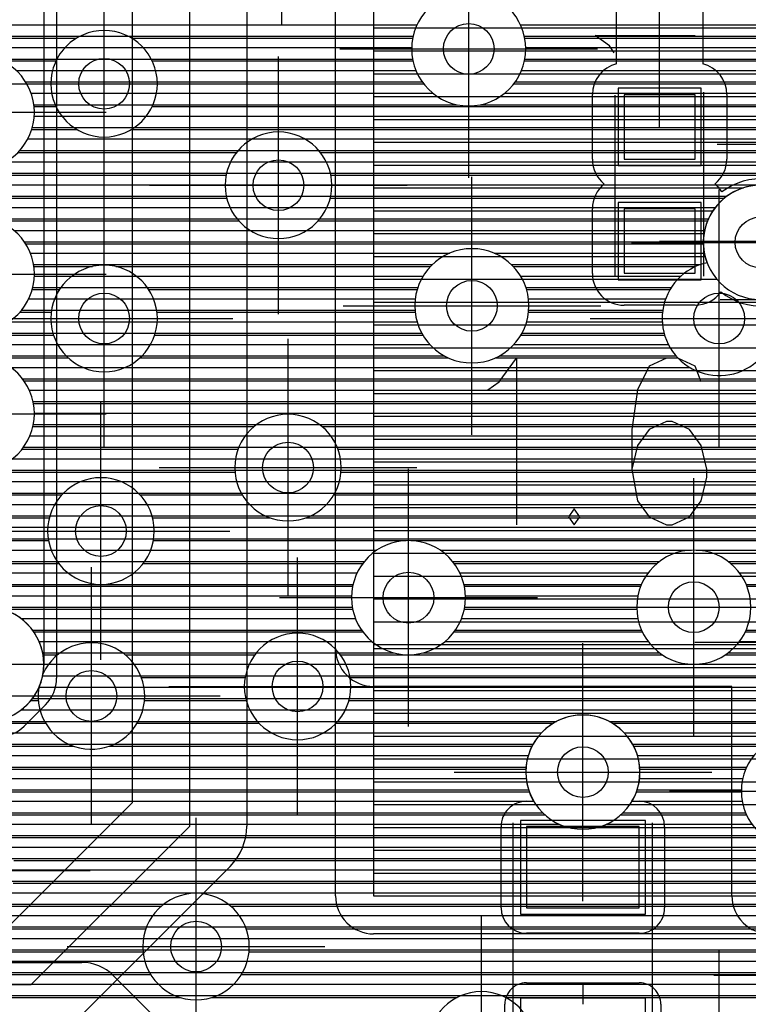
# Model space of a CAD drawing. Extents: x 25 to 291, y 23 to 136.
# Tile 42 of 147: x 64.71 to 70.45, y 33.82 to 41.58. Entities that reach past the tile are written whole.
import ezdxf

# ---------------------------------------------------------------- set-up
doc = ezdxf.new("R2010")
doc.units = 0
doc.layers.get('0').update_dxf_attribs({"linetype": 'CONTINUOUS'})
for name, color, linetype in [('copper_layer_2', 1, 'CONTINUOUS'), ('copper_layer_3', 3, 'CONTINUOUS'), ('copper_layer_bottom', 4, 'CONTINUOUS'), ('copper_layer_top', 5, 'CONTINUOUS'), ('drill_drawing', 6, 'CONTINUOUS'), ('paste_mask_top', 2, 'CONTINUOUS'), ('silkscreen_top', 1, 'CONTINUOUS'), ('solder_mask_top', 1, 'CONTINUOUS')]:
    doc.layers.add(name, color=color, linetype=linetype)

# ---------------------------------------------------------------- blocks, each defined once
blk = doc.blocks.new('D20')
blk.add_circle((0, 0), 0.2)
blk = doc.blocks.new('D469')
blk.add_lwpolyline([(0.2794, 0.254), (-0.2794, 0.254), (-0.2794, -0.254), (0.2794, -0.254)], close=True)
blk = doc.blocks.new('D484')
blk.add_lwpolyline([(0.4445, 0.32004), (-0.4445, 0.32004), (-0.4445, -0.32004), (0.4445, -0.32004)], close=True)
blk = doc.blocks.new('D558')
blk.add_lwpolyline([(0.32766, 0.3048), (-0.32766, 0.3048), (-0.32766, -0.3048), (0.32766, -0.3048)], close=True)
blk = doc.blocks.new('D570')
blk.add_lwpolyline([(0.49276, 0.3683), (-0.49276, 0.3683), (-0.49276, -0.3683), (0.49276, -0.3683)], close=True)

msp = doc.modelspace()

# ---------------------------------------------------------------- linework, layer by layer
at = {"layer": 'copper_layer_2', "color": 1}
for points in [[(65.000254, 65.000254), (65.000254, 36.391415)], [(82.525273, 34.891542), (82.525273, 64.550165), (67.741681, 64.550165), (67.500127, 64.308611), (67.500127, 34.675133), (82.308865, 34.675133), (82.525273, 34.891542)], [(67.200152, 34.675133), (67.200152, 64.308611)], [(65.000254, 41.539751), (67.200152, 41.539751)], [(65.000254, 41.449835), (67.200152, 41.449835)], [(67.500127, 41.514859), (82.525273, 41.514859)], [(65.000254, 41.359665), (67.200152, 41.359665)], [(67.500127, 41.334773), (82.525273, 41.334773)], [(65.000254, 41.269749), (67.200152, 41.269749)], [(65.000254, 41.179832), (67.200152, 41.179832)], [(67.500127, 41.154686), (82.525273, 41.154686)], [(65.000254, 41.089662), (67.200152, 41.089662)], [(65.000254, 40.999746), (67.200152, 40.999746)], [(67.500127, 40.974854), (82.525273, 40.974854)], [(65.000254, 40.90983), (67.200152, 40.90983)], [(65.000254, 40.81966), (67.200152, 40.81966)], [(67.500127, 40.794768), (82.525273, 40.794768)], [(65.000254, 40.729743), (67.200152, 40.729743)], [(65.000254, 40.639827), (67.200152, 40.639827)], [(67.500127, 40.614681), (82.525273, 40.614681)], [(65.000254, 40.549657), (67.200152, 40.549657)], [(65.000254, 40.459741), (67.200152, 40.459741)], [(67.500127, 40.434849), (82.525273, 40.434849)], [(65.000254, 40.369825), (67.200152, 40.369825)], [(65.000254, 40.279655), (67.200152, 40.279655)], [(67.500127, 40.254763), (70.416307, 40.254763)], [(65.000254, 40.189738), (67.200152, 40.189738)], [(65.000254, 40.099822), (67.200152, 40.099822)], [(67.500127, 40.074676), (70.175768, 40.074676)], [(65.000254, 40.009652), (67.200152, 40.009652)], [(65.000254, 39.919736), (67.200152, 39.919736)], [(67.500127, 39.894844), (70.105664, 39.894844)], [(65.000254, 39.82982), (67.200152, 39.82982)], [(65.000254, 39.739649), (67.200152, 39.739649)], [(67.500127, 39.714757), (70.113792, 39.714757)], [(65.000254, 39.649733), (67.200152, 39.649733)], [(65.000254, 39.559817), (67.200152, 39.559817)], [(67.500127, 39.534671), (70.206248, 39.534671)], [(65.000254, 39.469647), (67.200152, 39.469647)], [(65.000254, 39.379731), (67.200152, 39.379731)], [(67.500127, 39.354839), (72.8349, 39.354839)], [(65.000254, 39.289815), (67.200152, 39.289815)], [(65.000254, 39.199644), (67.200152, 39.199644)], [(67.500127, 39.174752), (72.191262, 39.174752)], [(65.000254, 39.109728), (67.200152, 39.109728)], [(65.000254, 39.019812), (67.200152, 39.019812)], [(67.500127, 38.994666), (71.962408, 38.994666)], [(65.000254, 38.929642), (67.200152, 38.929642)], [(65.000254, 38.839726), (67.200152, 38.839726)], [(67.500127, 38.814834), (71.894844, 38.814834)], [(65.000254, 38.749809), (67.200152, 38.749809)], [(65.000254, 38.659639), (67.200152, 38.659639)], [(65.000254, 38.569723), (67.200152, 38.569723)], [(67.500127, 38.634747), (71.905258, 38.634747)], [(65.000254, 38.479807), (67.200152, 38.479807)], [(67.500127, 38.454661), (72.000508, 38.454661)], [(65.000254, 38.389637), (67.200152, 38.389637)], [(65.000254, 38.299721), (67.200152, 38.299721)], [(67.500127, 38.274829), (82.525273, 38.274829)], [(65.000254, 38.209804), (67.200152, 38.209804)], [(65.000254, 38.119634), (67.200152, 38.119634)], [(65.000254, 38.029718), (67.200152, 38.029718)], [(67.500127, 38.094742), (75.643637, 38.094742)], [(65.000254, 37.939802), (67.200152, 37.939802)], [(67.500127, 37.914656), (75.491999, 37.914656)], [(65.000254, 37.849632), (67.200152, 37.849632)], [(65.000254, 37.759716), (67.200152, 37.759716)], [(67.500127, 37.734823), (75.450343, 37.734823)], [(65.000254, 37.669799), (67.200152, 37.669799)], [(65.000254, 37.579629), (67.200152, 37.579629)], [(65.000254, 37.489713), (67.200152, 37.489713)], [(67.500127, 37.554737), (75.483617, 37.554737)], [(65.000254, 37.399797), (67.200152, 37.399797)], [(67.500127, 37.374651), (75.617729, 37.374651)], [(65.000254, 37.309627), (67.200152, 37.309627)], [(65.000254, 37.21971), (67.200152, 37.21971)], [(67.500127, 37.194818), (75.826264, 37.194818)], [(65.000254, 37.129794), (67.200152, 37.129794)], [(65.000254, 37.039624), (67.200152, 37.039624)], [(65.000254, 36.949708), (67.200152, 36.949708)], [(67.500127, 37.014732), (75.877318, 37.014732)], [(65.000254, 36.859792), (67.200152, 36.859792)], [(67.500127, 36.834646), (76.051308, 36.834646)], [(65.000254, 36.769622), (67.200152, 36.769622)], [(65.000254, 36.679705), (67.200152, 36.679705)], [(67.500127, 36.654813), (82.525273, 36.654813)], [(65.000254, 36.589789), (67.200152, 36.589789)], [(65.000254, 36.499619), (67.200152, 36.499619)], [(67.500127, 36.474727), (82.525273, 36.474727)], [(65.000254, 36.409703), (67.200152, 36.409703)], [(64.991364, 36.319787), (67.200152, 36.319787)], [(67.500127, 36.294641), (82.525273, 36.294641)], [(64.91237, 36.179324), (64.745745, 36.012954)], [(64.952756, 36.229616), (67.200152, 36.229616)], [(64.872746, 36.1397), (67.200152, 36.1397)], [(67.500127, 36.114808), (82.525273, 36.114808)], [(64.782576, 36.049784), (67.200152, 36.049784)], [(64.673609, 35.959614), (67.200152, 35.959614)], [(67.500127, 35.934722), (82.525273, 35.934722)], [(33.750064, 35.869698), (67.200152, 35.869698)], [(33.750064, 35.779782), (67.200152, 35.779782)], [(67.500127, 35.754636), (82.525273, 35.754636)], [(33.750064, 35.689611), (67.200152, 35.689611)], [(33.750064, 35.599695), (67.200152, 35.599695)], [(67.500127, 35.574803), (82.525273, 35.574803)], [(47.500127, 35.509779), (67.200152, 35.509779)], [(47.620523, 35.419863), (67.200152, 35.419863)], [(67.500127, 35.394717), (82.525273, 35.394717)], [(47.682499, 35.329693), (67.200152, 35.329693)], [(47.715011, 35.239776), (67.200152, 35.239776)], [(67.500127, 35.21463), (82.525273, 35.21463)], [(47.725171, 35.14986), (67.200152, 35.14986)], [(47.714757, 35.05969), (67.200152, 35.05969)], [(67.500127, 35.034798), (82.525273, 35.034798)], [(47.682245, 34.969774), (67.200152, 34.969774)], [(47.620015, 34.879858), (67.200152, 34.879858)], [(67.500127, 34.854712), (82.488443, 34.854712)], [(47.498857, 34.789688), (67.200152, 34.789688)], [(33.750064, 34.699771), (67.200152, 34.699771)], [(33.750064, 34.609855), (67.207264, 34.609855)], [(33.750064, 34.519685), (67.243586, 34.519685)], [(33.750064, 34.429769), (67.327407, 34.429769)], [(33.750064, 34.339853), (86.050292, 34.339853)], [(82.308865, 34.375159), (67.500127, 34.375159)], [(33.750064, 34.249682), (86.050292, 34.249682)], [(33.750064, 34.159766), (86.050292, 34.159766)], [(33.750064, 34.06985), (86.050292, 34.06985)], [(33.750064, 33.97968), (86.050292, 33.97968)], [(44.122428, 33.889764), (86.050292, 33.889764)]]:
    msp.add_lwpolyline(points, dxfattribs=at)
for points in [[(71.000254, 39.824994), (71.000254, 39.824994), (71.000254, 39.824994, 1), (70.100076, 39.824994), (70.100076, 39.824994), (70.100076, 39.824994, 1), (71.000254, 39.824994), (71.000254, 39.824994)], [(71.000254, 39.824994), (71.000254, 39.824994), (71.000254, 39.824994, 1), (70.100076, 39.824994), (70.100076, 39.824994), (70.100076, 39.824994, 1), (71.000254, 39.824994), (71.000254, 39.824994)], [(64.91237, 36.179324), (64.91237, 36.179324), (64.91237, 36.179324, 0.198287), (65.000254, 36.391415), (65.000254, 36.391415)], [(64.533655, 35.92507), (64.533655, 35.92507), (64.533655, 35.92507, 0.199058), (64.745745, 36.012954), (64.745745, 36.012954)], [(67.200152, 34.675133), (67.200152, 34.675133), (67.200152, 34.675133, 0.414214), (67.500127, 34.375159), (67.500127, 34.375159)]]:
    msp.add_lwpolyline(points, format="xyb", dxfattribs=at)
at = {"layer": 'copper_layer_3', "color": 3}
for points in [[(68.700025, 41.350013), (68.700025, 41.350013), (68.700025, 41.350013, 1), (67.800356, 41.350013), (67.800356, 41.350013), (67.800356, 41.350013, 1), (68.700025, 41.350013), (68.700025, 41.350013)], [(68.700025, 41.350013), (68.700025, 41.350013), (68.700025, 41.350013, 1), (67.800356, 41.350013), (67.800356, 41.350013), (67.800356, 41.350013, 1), (68.700025, 41.350013), (68.700025, 41.350013)], [(65.795022, 41.075184), (65.795022, 41.075184), (65.795022, 41.075184, 1), (64.955296, 41.075184), (64.955296, 41.075184), (64.955296, 41.075184, 1), (65.795022, 41.075184), (65.795022, 41.075184)], [(65.795022, 41.075184), (65.795022, 41.075184), (65.795022, 41.075184, 1), (64.955296, 41.075184), (64.955296, 41.075184), (64.955296, 41.075184, 1), (65.795022, 41.075184), (65.795022, 41.075184)], [(64.825248, 40.85014), (64.825248, 40.85014), (64.825248, 40.85014, 1), (63.92507, 40.85014), (63.92507, 40.85014), (63.92507, 40.85014, 1), (64.825248, 40.85014), (64.825248, 40.85014)], [(64.825248, 40.85014), (64.825248, 40.85014), (64.825248, 40.85014, 1), (63.92507, 40.85014), (63.92507, 40.85014), (63.92507, 40.85014, 1), (64.825248, 40.85014), (64.825248, 40.85014)], [(67.17018, 40.275083), (67.17018, 40.275083), (67.17018, 40.275083, 1), (66.329947, 40.275083), (66.329947, 40.275083), (66.329947, 40.275083, 1), (67.17018, 40.275083), (67.17018, 40.275083)], [(67.17018, 40.275083), (67.17018, 40.275083), (67.17018, 40.275083, 1), (66.329947, 40.275083), (66.329947, 40.275083), (66.329947, 40.275083, 1), (67.17018, 40.275083), (67.17018, 40.275083)], [(70.992888, 39.744221), (70.992888, 39.744221), (70.992888, 39.744221, 1.317322), (70.12954, 39.664719), (70.12954, 39.664719)], [(64.825248, 39.575057), (64.825248, 39.575057), (64.825248, 39.575057, 1), (63.92507, 39.575057), (63.92507, 39.575057), (63.92507, 39.575057, 1), (64.825248, 39.575057), (64.825248, 39.575057)], [(64.825248, 39.575057), (64.825248, 39.575057), (64.825248, 39.575057, 1), (63.92507, 39.575057), (63.92507, 39.575057), (63.92507, 39.575057, 1), (64.825248, 39.575057), (64.825248, 39.575057)], [(68.725171, 39.325121), (68.725171, 39.325121), (68.725171, 39.325121, 1), (67.824994, 39.325121), (67.824994, 39.325121), (67.824994, 39.325121, 1), (68.725171, 39.325121), (68.725171, 39.325121)], [(68.725171, 39.325121), (68.725171, 39.325121), (68.725171, 39.325121, 1), (67.824994, 39.325121), (67.824994, 39.325121), (67.824994, 39.325121, 1), (68.725171, 39.325121), (68.725171, 39.325121)], [(70.12954, 39.664719), (70.12954, 39.664719), (70.12954, 39.664719, 2.695912), (70.645669, 39.385319), (70.645669, 39.385319)], [(65.795022, 39.225044), (65.795022, 39.225044), (65.795022, 39.225044, 1), (64.955296, 39.225044), (64.955296, 39.225044), (64.955296, 39.225044, 1), (65.795022, 39.225044), (65.795022, 39.225044)], [(65.795022, 39.225044), (65.795022, 39.225044), (65.795022, 39.225044, 1), (64.955296, 39.225044), (64.955296, 39.225044), (64.955296, 39.225044, 1), (65.795022, 39.225044), (65.795022, 39.225044)], [(64.825248, 38.474981), (64.825248, 38.474981), (64.825248, 38.474981, 1), (63.92507, 38.474981), (63.92507, 38.474981), (63.92507, 38.474981, 1), (64.825248, 38.474981), (64.825248, 38.474981)], [(64.825248, 38.474981), (64.825248, 38.474981), (64.825248, 38.474981, 1), (63.92507, 38.474981), (63.92507, 38.474981), (63.92507, 38.474981, 1), (64.825248, 38.474981), (64.825248, 38.474981)], [(67.24511, 38.050038), (67.24511, 38.050038), (67.24511, 38.050038, 1), (66.405385, 38.050038), (66.405385, 38.050038), (66.405385, 38.050038, 1), (67.24511, 38.050038), (67.24511, 38.050038)], [(67.24511, 38.050038), (67.24511, 38.050038), (67.24511, 38.050038, 1), (66.405385, 38.050038), (66.405385, 38.050038), (66.405385, 38.050038, 1), (67.24511, 38.050038), (67.24511, 38.050038)], [(65.77013, 37.550165), (65.77013, 37.550165), (65.77013, 37.550165, 1), (64.929896, 37.550165), (64.929896, 37.550165), (64.929896, 37.550165, 1), (65.77013, 37.550165), (65.77013, 37.550165)], [(65.77013, 37.550165), (65.77013, 37.550165), (65.77013, 37.550165, 1), (64.929896, 37.550165), (64.929896, 37.550165), (64.929896, 37.550165, 1), (65.77013, 37.550165), (65.77013, 37.550165)], [(68.225044, 37.025146), (68.225044, 37.025146), (68.225044, 37.025146, 1), (67.325375, 37.025146), (67.325375, 37.025146), (67.325375, 37.025146, 1), (68.225044, 37.025146), (68.225044, 37.025146)], [(68.225044, 37.025146), (68.225044, 37.025146), (68.225044, 37.025146, 1), (67.325375, 37.025146), (67.325375, 37.025146), (67.325375, 37.025146, 1), (68.225044, 37.025146), (68.225044, 37.025146)], [(70.475235, 36.949962), (70.475235, 36.949962), (70.475235, 36.949962, 1), (69.575057, 36.949962), (69.575057, 36.949962), (69.575057, 36.949962, 1), (70.475235, 36.949962), (70.475235, 36.949962)], [(70.475235, 36.949962), (70.475235, 36.949962), (70.475235, 36.949962, 1), (69.575057, 36.949962), (69.575057, 36.949962), (69.575057, 36.949962, 1), (70.475235, 36.949962), (70.475235, 36.949962)], [(64.894082, 36.426975), (64.894082, 36.426975), (64.894082, 36.426975, 15.245934), (64.860046, 36.314453), (64.860046, 36.314453)], [(67.320041, 36.325121), (67.320041, 36.325121), (67.320041, 36.325121, 1), (66.480315, 36.325121), (66.480315, 36.325121), (66.480315, 36.325121, 1), (67.320041, 36.325121), (67.320041, 36.325121)], [(67.320041, 36.325121), (67.320041, 36.325121), (67.320041, 36.325121, 1), (66.480315, 36.325121), (66.480315, 36.325121), (66.480315, 36.325121, 1), (67.320041, 36.325121), (67.320041, 36.325121)], [(64.860046, 36.314453), (64.860046, 36.314453), (64.860046, 36.314453, 14.249125), (64.894082, 36.426721), (64.894082, 36.426721)], [(69.600203, 35.649987), (69.600203, 35.649987), (69.600203, 35.649987, 1), (68.700025, 35.649987), (68.700025, 35.649987), (68.700025, 35.649987, 1), (69.600203, 35.649987), (69.600203, 35.649987)], [(69.600203, 35.649987), (69.600203, 35.649987), (69.600203, 35.649987, 1), (68.700025, 35.649987), (68.700025, 35.649987), (68.700025, 35.649987, 1), (69.600203, 35.649987), (69.600203, 35.649987)], [(71.300229, 35.500127), (71.300229, 35.500127), (71.300229, 35.500127, 1), (70.400051, 35.500127), (70.400051, 35.500127), (70.400051, 35.500127, 1), (71.300229, 35.500127), (71.300229, 35.500127)], [(71.300229, 35.500127), (71.300229, 35.500127), (71.300229, 35.500127, 1), (70.400051, 35.500127), (70.400051, 35.500127), (70.400051, 35.500127, 1), (71.300229, 35.500127), (71.300229, 35.500127)], [(66.520193, 34.275083), (66.520193, 34.275083), (66.520193, 34.275083, 1), (65.679959, 34.275083), (65.679959, 34.275083), (65.679959, 34.275083, 1), (66.520193, 34.275083), (66.520193, 34.275083)], [(66.520193, 34.275083), (66.520193, 34.275083), (66.520193, 34.275083, 1), (65.679959, 34.275083), (65.679959, 34.275083), (65.679959, 34.275083, 1), (66.520193, 34.275083), (66.520193, 34.275083)], [(68.77013, 33.500127), (68.77013, 33.500127), (68.77013, 33.500127, 1), (67.929896, 33.500127), (67.929896, 33.500127), (67.929896, 33.500127, 1), (68.77013, 33.500127), (68.77013, 33.500127)], [(68.77013, 33.500127), (68.77013, 33.500127), (68.77013, 33.500127, 1), (67.929896, 33.500127), (67.929896, 33.500127), (67.929896, 33.500127, 1), (68.77013, 33.500127), (68.77013, 33.500127)]]:
    msp.add_lwpolyline(points, format="xyb", dxfattribs=at)
for points in [[(63.368047, 41.434849), (65.158242, 41.434849)], [(65.592075, 41.434849), (67.80823, 41.434849)], [(68.692151, 41.434849), (71.551943, 41.434849)], [(64.572009, 41.254763), (64.995428, 41.254763)], [(65.75489, 41.254763), (67.810262, 41.254763)], [(68.689865, 41.254763), (79.362459, 41.254763)], [(64.76505, 41.074676), (64.955042, 41.074676)], [(65.795022, 41.074676), (67.894082, 41.074676)], [(68.606045, 41.074676), (79.356617, 41.074676)], [(64.822962, 40.894844), (64.995936, 40.894844)], [(65.754382, 40.894844), (70.884938, 40.894844)], [(64.80442, 40.714757), (65.159258, 40.714757)], [(65.590805, 40.714757), (70.789942, 40.714757)], [(64.696215, 40.534671), (66.420117, 40.534671)], [(67.080264, 40.534671), (70.779782, 40.534671)], [(61.639573, 40.354839), (66.337821, 40.354839)], [(67.16256, 40.354839), (70.847854, 40.354839)], [(55.12446, 40.174752), (66.342393, 40.174752)], [(67.157988, 40.174752), (70.266955, 40.174752)], [(64.537465, 39.994666), (66.437389, 39.994666)], [(67.062992, 39.994666), (70.13335, 39.994666)], [(64.755906, 39.814834), (70.10033, 39.814834)], [(64.821184, 39.634747), (65.282449, 39.634747)], [(65.467869, 39.634747), (67.948692, 39.634747)], [(68.601727, 39.634747), (70.038862, 39.634747)], [(64.808738, 39.454661), (65.023368, 39.454661)], [(65.726695, 39.454661), (67.844298, 39.454661)], [(68.706121, 39.454661), (69.838202, 39.454661)], [(64.710185, 39.274829), (64.95809, 39.274829)], [(65.792228, 39.274829), (67.828042, 39.274829)], [(68.722377, 39.274829), (69.778004, 39.274829)], [(61.955804, 39.094742), (64.97587, 39.094742)], [(65.774448, 39.094742), (67.888494, 39.094742)], [(68.661671, 39.094742), (69.794514, 39.094742)], [(64.470917, 38.914656), (65.092202, 38.914656)], [(65.658115, 38.914656), (68.090424, 38.914656)], [(68.459995, 38.914656), (69.899162, 38.914656)], [(64.742697, 38.734823), (79.151384, 38.734823)], [(64.818136, 38.554737), (79.174244, 38.554737)], [(64.813818, 38.374651), (66.558801, 38.374651)], [(67.091694, 38.374651), (71.291847, 38.374651)], [(64.727203, 38.194818), (66.430785, 38.194818)], [(67.219456, 38.194818), (71.158242, 38.194818)], [(61.76378, 38.014732), (66.406655, 38.014732)], [(67.243586, 38.014732), (71.125222, 38.014732)], [(61.910592, 37.834646), (65.041402, 37.834646)], [(65.658877, 37.834646), (66.464567, 37.834646)], [(67.185674, 37.834646), (71.167386, 37.834646)], [(61.950216, 37.654813), (64.943358, 37.654813)], [(65.756922, 37.654813), (66.683261, 37.654813)], [(66.96698, 37.654813), (71.319533, 37.654813)], [(61.914656, 37.474727), (64.937008, 37.474727)], [(65.763272, 37.474727), (67.757684, 37.474727)], [(67.792482, 37.474727), (75.526289, 37.474727)], [(61.776226, 37.294641), (65.016764, 37.294641)], [(65.683515, 37.294641), (67.414783, 37.294641)], [(68.135382, 37.294641), (69.735839, 37.294641)], [(70.314453, 37.294641), (75.768606, 37.294641)], [(57.207264, 37.114808), (67.334265, 37.114808)], [(68.216154, 37.114808), (69.606299, 37.114808)], [(70.443993, 37.114808), (70.95428, 37.114808)], [(64.566675, 36.934722), (67.334265, 36.934722)], [(68.2159, 36.934722), (69.575311, 36.934722)], [(64.821184, 36.754636), (67.415291, 36.754636)], [(68.134874, 36.754636), (69.619761, 36.754636)], [(70.430531, 36.754636), (70.607315, 36.754636)], [(64.893828, 36.574803), (65.008636, 36.574803)], [(65.541529, 36.574803), (66.562357, 36.574803)], [(67.237998, 36.574803), (69.776988, 36.574803)], [(70.273305, 36.574803), (70.611379, 36.574803)], [(65.669545, 36.394717), (66.485903, 36.394717)], [(67.314199, 36.394717), (70.698247, 36.394717)], [(64.79807, 36.21463), (64.85649, 36.21463)], [(65.693675, 36.21463), (66.494793, 36.21463)], [(67.305309, 36.21463), (72.830836, 36.21463)], [(61.717805, 36.034798), (64.914402, 36.034798)], [(65.635763, 36.034798), (66.596647, 36.034798)], [(67.203708, 36.034798), (68.916688, 36.034798)], [(69.383795, 36.034798), (72.738633, 36.034798)], [(50.406909, 35.854712), (65.13335, 35.854712)], [(65.417069, 35.854712), (68.749301, 35.854712)], [(69.550927, 35.854712), (70.573279, 35.854712)], [(50.413259, 35.674625), (68.700787, 35.674625)], [(69.599441, 35.674625), (70.435357, 35.674625)], [(50.333503, 35.494793), (68.727711, 35.494793)], [(69.572517, 35.494793), (70.400051, 35.494793)], [(54.531877, 35.314707), (68.85014, 35.314707)], [(69.450343, 35.314707), (70.440183, 35.314707)], [(64.580137, 35.13462), (70.587503, 35.13462)], [(64.662433, 34.954788), (71.926086, 34.954788)], [(64.657861, 34.774702), (71.950978, 34.774702)], [(64.562865, 34.594615), (65.827788, 34.594615)], [(66.372619, 34.594615), (72.069596, 34.594615)], [(52.518161, 34.414783), (65.704089, 34.414783)], [(66.496317, 34.414783), (70.991872, 34.414783)], [(52.496063, 34.234696), (65.681991, 34.234696)], [(66.518161, 34.234696), (70.822962, 34.234696)], [(52.371857, 34.05461), (65.742443, 34.05461)], [(66.457709, 34.05461), (70.780036, 34.05461)], [(44.259335, 33.874778), (65.973076, 33.874778)], [(66.227076, 33.874778), (68.160274, 33.874778)], [(68.540005, 33.874778), (70.81839, 33.874778)]]:
    msp.add_lwpolyline(points, dxfattribs=at)
at = {"layer": 'copper_layer_bottom', "color": 4}
for points in [[(68.700025, 41.350013), (68.700025, 41.350013), (68.700025, 41.350013, 1), (67.800356, 41.350013), (67.800356, 41.350013), (67.800356, 41.350013, 1), (68.700025, 41.350013), (68.700025, 41.350013)], [(68.700025, 41.350013), (68.700025, 41.350013), (68.700025, 41.350013, 1), (67.800356, 41.350013), (67.800356, 41.350013), (67.800356, 41.350013, 1), (68.700025, 41.350013), (68.700025, 41.350013)], [(64.825248, 40.85014), (64.825248, 40.85014), (64.825248, 40.85014, 1), (63.92507, 40.85014), (63.92507, 40.85014), (63.92507, 40.85014, 1), (64.825248, 40.85014), (64.825248, 40.85014)], [(64.825248, 40.85014), (64.825248, 40.85014), (64.825248, 40.85014, 1), (63.92507, 40.85014), (63.92507, 40.85014), (63.92507, 40.85014, 1), (64.825248, 40.85014), (64.825248, 40.85014)], [(70.894336, 40.115062), (70.894336, 40.115062), (70.894336, 40.115062, 0.84455), (70.12954, 39.664719), (70.12954, 39.664719)], [(64.825248, 39.575057), (64.825248, 39.575057), (64.825248, 39.575057, 1), (63.92507, 39.575057), (63.92507, 39.575057), (63.92507, 39.575057, 1), (64.825248, 39.575057), (64.825248, 39.575057)], [(64.825248, 39.575057), (64.825248, 39.575057), (64.825248, 39.575057, 1), (63.92507, 39.575057), (63.92507, 39.575057), (63.92507, 39.575057, 1), (64.825248, 39.575057), (64.825248, 39.575057)], [(68.725171, 39.325121), (68.725171, 39.325121), (68.725171, 39.325121, 1), (67.824994, 39.325121), (67.824994, 39.325121), (67.824994, 39.325121, 1), (68.725171, 39.325121), (68.725171, 39.325121)], [(68.725171, 39.325121), (68.725171, 39.325121), (68.725171, 39.325121, 1), (67.824994, 39.325121), (67.824994, 39.325121), (67.824994, 39.325121, 1), (68.725171, 39.325121), (68.725171, 39.325121)], [(70.12954, 39.664719), (70.12954, 39.664719), (70.12954, 39.664719, 2.695912), (70.645669, 39.385319), (70.645669, 39.385319)], [(64.825248, 38.474981), (64.825248, 38.474981), (64.825248, 38.474981, 1), (63.92507, 38.474981), (63.92507, 38.474981), (63.92507, 38.474981, 1), (64.825248, 38.474981), (64.825248, 38.474981)], [(64.825248, 38.474981), (64.825248, 38.474981), (64.825248, 38.474981, 1), (63.92507, 38.474981), (63.92507, 38.474981), (63.92507, 38.474981, 1), (64.825248, 38.474981), (64.825248, 38.474981)], [(68.225044, 37.025146), (68.225044, 37.025146), (68.225044, 37.025146, 1), (67.325375, 37.025146), (67.325375, 37.025146), (67.325375, 37.025146, 1), (68.225044, 37.025146), (68.225044, 37.025146)], [(68.225044, 37.025146), (68.225044, 37.025146), (68.225044, 37.025146, 1), (67.325375, 37.025146), (67.325375, 37.025146), (67.325375, 37.025146, 1), (68.225044, 37.025146), (68.225044, 37.025146)], [(70.475235, 36.949962), (70.475235, 36.949962), (70.475235, 36.949962, 1), (69.575057, 36.949962), (69.575057, 36.949962), (69.575057, 36.949962, 1), (70.475235, 36.949962), (70.475235, 36.949962)], [(70.475235, 36.949962), (70.475235, 36.949962), (70.475235, 36.949962, 1), (69.575057, 36.949962), (69.575057, 36.949962), (69.575057, 36.949962, 1), (70.475235, 36.949962), (70.475235, 36.949962)], [(64.900178, 36.500127), (64.900178, 36.500127), (64.900178, 36.500127, 1), (64, 36.500127), (64, 36.500127), (64, 36.500127, 1), (64.900178, 36.500127), (64.900178, 36.500127)], [(64.900178, 36.500127), (64.900178, 36.500127), (64.900178, 36.500127, 1), (64, 36.500127), (64, 36.500127), (64, 36.500127, 1), (64.900178, 36.500127), (64.900178, 36.500127)], [(69.600203, 35.649987), (69.600203, 35.649987), (69.600203, 35.649987, 1), (68.700025, 35.649987), (68.700025, 35.649987), (68.700025, 35.649987, 1), (69.600203, 35.649987), (69.600203, 35.649987)], [(69.600203, 35.649987), (69.600203, 35.649987), (69.600203, 35.649987, 1), (68.700025, 35.649987), (68.700025, 35.649987), (68.700025, 35.649987, 1), (69.600203, 35.649987), (69.600203, 35.649987)], [(71.300229, 35.500127), (71.300229, 35.500127), (71.300229, 35.500127, 1), (70.400051, 35.500127), (70.400051, 35.500127), (70.400051, 35.500127, 1), (71.300229, 35.500127), (71.300229, 35.500127)], [(71.300229, 35.500127), (71.300229, 35.500127), (71.300229, 35.500127, 1), (70.400051, 35.500127), (70.400051, 35.500127), (70.400051, 35.500127, 1), (71.300229, 35.500127), (71.300229, 35.500127)], [(65.447549, 34.047498), (65.447549, 34.047498), (65.447549, 34.047498, 0.198385), (65.200152, 34.150114), (65.200152, 34.150114)]]:
    msp.add_lwpolyline(points, format="xyb", dxfattribs=at)
for points in [[(63.575311, 41.539751), (67.842012, 41.539751)], [(68.658115, 41.539751), (71.399289, 41.539751)], [(63.422149, 41.449835), (67.811278, 41.449835)], [(68.688849, 41.449835), (71.519685, 41.449835)], [(62.036576, 41.359665), (67.800356, 41.359665)], [(68.700025, 41.359665), (79.402083, 41.359665)], [(64.537465, 41.269749), (67.807468, 41.269749)], [(68.692913, 41.269749), (79.366269, 41.269749)], [(64.681483, 41.179832), (67.83363, 41.179832)], [(68.666751, 41.179832), (79.351029, 41.179832)], [(64.755906, 41.089662), (67.88316, 41.089662)], [(68.617221, 41.089662), (79.354331, 41.089662)], [(64.799594, 40.999746), (67.967742, 40.999746)], [(68.532639, 40.999746), (71.018288, 40.999746)], [(64.821184, 40.90983), (68.157226, 40.90983)], [(68.342901, 40.90983), (70.898654, 40.90983)], [(64.824232, 40.81966), (70.83236, 40.81966)], [(64.808738, 40.729743), (70.79426, 40.729743)], [(64.772924, 40.639827), (70.776988, 40.639827)], [(64.710185, 40.549657), (70.778004, 40.549657)], [(64.598933, 40.459741), (70.797562, 40.459741)], [(61.652019, 40.369825), (70.838456, 40.369825)], [(61.555753, 40.279655), (70.909068, 40.279655)], [(55.118872, 40.189738), (70.286513, 40.189738)], [(55.143764, 40.099822), (70.193802, 40.099822)], [(64.491745, 40.009652), (70.1397, 40.009652)], [(64.664465, 39.919736), (70.110236, 39.919736)], [(64.746253, 39.82982), (70.100076, 39.82982)], [(64.794006, 39.739649), (68.10033, 39.739649)], [(68.449835, 39.739649), (70.108204, 39.739649)], [(64.818898, 39.649733), (67.963424, 39.649733)], [(68.586741, 39.649733), (70.0762, 39.649733)], [(64.824994, 39.559817), (67.891288, 39.559817)], [(68.659131, 39.559817), (69.924308, 39.559817)], [(64.812548, 39.469647), (67.849124, 39.469647)], [(68.701295, 39.469647), (69.847346, 39.469647)], [(64.780544, 39.379731), (67.82855, 39.379731)], [(68.721869, 39.379731), (69.802642, 39.379731)], [(64.723139, 39.289815), (67.826518, 39.289815)], [(68.723647, 39.289815), (69.779782, 39.289815)], [(64.623317, 39.199644), (67.843028, 39.199644)], [(68.707391, 39.199644), (69.775972, 39.199644)], [(61.960122, 39.109728), (67.880112, 39.109728)], [(68.670307, 39.109728), (69.790196, 39.109728)], [(62.86919, 39.019812), (67.944628, 39.019812)], [(68.605791, 39.019812), (69.82474, 39.019812)], [(63.077216, 38.929642), (68.060198, 38.929642)], [(68.490221, 38.929642), (69.8857, 38.929642)], [(64.638811, 38.839726), (69.992634, 38.839726)], [(64.731521, 38.749809), (71.890018, 38.749809)], [(64.785624, 38.659639), (71.899416, 38.659639)], [(64.815088, 38.569723), (71.927864, 38.569723)], [(64.824994, 38.479807), (71.980442, 38.479807)], [(64.816866, 38.389637), (71.311405, 38.389637)], [(64.789688, 38.299721), (71.218694, 38.299721)], [(64.738633, 38.209804), (71.164846, 38.209804)], [(64.651257, 38.119634), (71.135128, 38.119634)], [(64.439929, 38.029718), (71.125222, 38.029718)], [(61.844552, 37.939802), (71.13335, 37.939802)], [(61.90348, 37.849632), (71.160782, 37.849632)], [(61.9365, 37.759716), (71.211582, 37.759716)], [(61.949708, 37.669799), (71.298959, 37.669799)], [(61.944628, 37.579629), (71.510541, 37.579629)], [(61.920498, 37.489713), (73.840234, 37.489713)], [(61.874016, 37.399797), (67.525781, 37.399797)], [(68.024384, 37.399797), (70.00762, 37.399797)], [(70.042672, 37.399797), (73.930404, 37.399797)], [(61.794514, 37.309627), (67.426721, 37.309627)], [(68.123698, 37.309627), (69.754636, 37.309627)], [(70.295657, 37.309627), (74.02032, 37.309627)], [(61.631699, 37.21971), (67.369317, 37.21971)], [(68.180848, 37.21971), (69.664973, 37.21971)], [(70.385319, 37.21971), (74.110236, 37.21971)], [(60.202438, 37.129794), (67.337567, 37.129794)], [(68.212852, 37.129794), (69.612649, 37.129794)], [(70.437643, 37.129794), (74.200406, 37.129794)], [(60.13589, 37.039624), (67.325375, 37.039624)], [(68.22479, 37.039624), (69.584201, 37.039624)], [(64.467615, 36.949708), (67.331471, 36.949708)], [(68.218694, 36.949708), (69.575057, 36.949708)], [(64.720599, 36.859792), (67.356617, 36.859792)], [(68.193548, 36.859792), (69.584201, 36.859792)], [(64.810262, 36.769622), (67.404623, 36.769622)], [(68.145796, 36.769622), (69.612903, 36.769622)], [(70.437389, 36.769622), (70.610109, 36.769622)], [(64.862586, 36.679705), (67.486665, 36.679705)], [(68.063754, 36.679705), (69.665481, 36.679705)], [(70.384811, 36.679705), (70.600203, 36.679705)], [(64.891034, 36.589789), (67.661163, 36.589789)], [(67.889002, 36.589789), (69.755652, 36.589789)], [(70.294641, 36.589789), (70.608331, 36.589789)], [(64.900178, 36.499619), (70.635763, 36.499619)], [(64.891034, 36.409703), (70.686563, 36.409703)], [(64.862332, 36.319787), (70.77394, 36.319787)], [(64.810008, 36.229616), (70.985522, 36.229616)], [(64.719583, 36.1397), (72.779528, 36.1397)], [(61.772162, 36.049784), (68.943358, 36.049784)], [(69.356871, 36.049784), (72.742697, 36.049784)], [(33.750064, 35.959614), (68.823724, 35.959614)], [(69.476759, 35.959614), (72.726441, 35.959614)], [(33.750064, 35.869698), (68.75743, 35.869698)], [(69.542799, 35.869698), (70.593599, 35.869698)], [(33.750064, 35.779782), (68.719329, 35.779782)], [(69.581153, 35.779782), (70.497587, 35.779782)], [(33.750064, 35.689611), (68.701803, 35.689611)], [(69.598425, 35.689611), (70.441961, 35.689611)], [(47.342647, 35.599695), (68.703073, 35.599695)], [(69.597409, 35.599695), (70.411227, 35.599695)], [(47.595631, 35.509779), (68.722631, 35.509779)], [(69.577597, 35.509779), (70.400305, 35.509779)], [(47.685293, 35.419863), (68.763526, 35.419863)], [(69.536703, 35.419863), (70.407417, 35.419863)], [(47.737617, 35.329693), (68.834138, 35.329693)], [(69.466091, 35.329693), (70.433579, 35.329693)], [(47.766066, 35.239776), (68.965456, 35.239776)], [(69.334773, 35.239776), (70.483109, 35.239776)], [(47.77267, 35.197612), (48.820168, 34.150114), (65.200152, 34.150114)], [(47.820422, 35.14986), (70.567691, 35.14986)], [(47.910338, 35.05969), (70.75743, 35.05969)], [(48.000508, 34.969774), (71.927356, 34.969774)], [(48.090424, 34.879858), (71.927356, 34.879858)], [(48.18034, 34.789688), (71.945898, 34.789688)], [(48.270511, 34.699771), (71.985522, 34.699771)], [(48.360427, 34.609855), (72.054102, 34.609855)], [(48.450343, 34.519685), (72.179578, 34.519685)], [(48.540513, 34.429769), (76.410465, 34.429769)], [(48.630429, 34.339853), (82.410211, 34.339853)], [(48.720345, 34.249682), (82.410211, 34.249682)], [(48.810516, 34.159766), (82.410211, 34.159766)], [(65.423165, 34.06985), (82.410211, 34.06985)], [(65.447549, 34.047498), (67.497587, 31.99746)], [(65.515367, 33.97968), (82.410211, 33.97968)], [(65.605537, 33.889764), (82.410211, 33.889764)]]:
    msp.add_lwpolyline(points, dxfattribs=at)
at = {"layer": 'copper_layer_top', "color": 5}
for points in [[(82.525273, 34.891542), (82.525273, 62.675133), (79.600203, 62.675133), (79.600203, 64.550165), (67.741681, 64.550165), (67.500127, 64.308611), (67.500127, 36.625095), (70.625095, 36.625095), (70.625095, 34.675133), (82.308865, 34.675133), (82.525273, 34.891542)], [(67.200152, 36.625095), (67.200152, 64.308611)], [(64.900178, 62.525019), (64.900178, 36.491491)], [(53.175006, 33.124968), (54.025146, 33.975108), (64.800102, 33.975108), (66.050038, 35.225044), (66.050038, 59.175006)], [(54.025146, 34.425197), (64.613665, 34.425197), (65.600203, 35.411481), (65.600203, 59.175006)], [(66.500127, 59.175006), (66.500127, 35.225044)], [(69.755144, 40.735077), (69.755144, 42.875032), (69.760224, 42.880112)], [(69.415037, 41.232664), (69.415037, 41.780036), (68.910084, 41.780036)], [(70.610109, 41.780036), (70.09525, 41.780036), (70.09525, 41.232664)], [(64.900178, 41.539751), (65.600203, 41.539751)], [(66.500127, 41.539751), (67.200152, 41.539751)], [(64.900178, 41.449835), (65.600203, 41.449835)], [(66.500127, 41.449835), (67.200152, 41.449835)], [(67.500127, 41.514859), (69.415037, 41.514859)], [(70.09525, 41.514859), (74.395225, 41.514859)], [(64.900178, 41.359665), (65.600203, 41.359665)], [(66.500127, 41.359665), (67.200152, 41.359665)], [(67.500127, 41.334773), (69.415037, 41.334773)], [(70.09525, 41.334773), (74.395225, 41.334773)], [(64.900178, 41.269749), (65.600203, 41.269749)], [(66.500127, 41.269749), (67.200152, 41.269749)], [(64.900178, 41.179832), (65.600203, 41.179832)], [(66.500127, 41.179832), (67.200152, 41.179832)], [(67.500127, 41.154686), (69.287021, 41.154686)], [(70.223266, 41.154686), (74.395225, 41.154686)], [(64.900178, 41.089662), (65.600203, 41.089662)], [(66.500127, 41.089662), (67.200152, 41.089662)], [(64.900178, 40.999746), (65.600203, 40.999746)], [(66.500127, 40.999746), (67.200152, 40.999746)], [(67.500127, 40.974854), (69.225044, 40.974854)], [(69.225044, 40.480061), (69.225044, 40.990094)], [(70.285243, 40.990094), (70.285243, 40.480061)], [(70.285243, 40.974854), (74.395225, 40.974854)], [(64.900178, 40.90983), (65.600203, 40.90983)], [(66.500127, 40.90983), (67.200152, 40.90983)], [(64.900178, 40.81966), (65.600203, 40.81966)], [(66.500127, 40.81966), (67.200152, 40.81966)], [(67.500127, 40.794768), (69.225044, 40.794768)], [(70.285243, 40.794768), (74.395225, 40.794768)], [(64.900178, 40.729743), (65.600203, 40.729743)], [(66.500127, 40.729743), (67.200152, 40.729743)], [(64.900178, 40.639827), (65.600203, 40.639827)], [(66.500127, 40.639827), (67.200152, 40.639827)], [(67.500127, 40.614681), (69.225044, 40.614681)], [(70.285243, 40.614681), (74.395225, 40.614681)], [(64.900178, 40.549657), (65.600203, 40.549657)], [(66.500127, 40.549657), (67.200152, 40.549657)], [(64.900178, 40.459741), (65.600203, 40.459741)], [(66.500127, 40.459741), (67.200152, 40.459741)], [(67.500127, 40.434849), (69.229362, 40.434849)], [(70.280925, 40.434849), (74.395225, 40.434849)], [(64.900178, 40.369825), (65.600203, 40.369825)], [(66.500127, 40.369825), (67.200152, 40.369825)], [(64.900178, 40.279655), (65.600203, 40.279655)], [(66.500127, 40.279655), (67.200152, 40.279655)], [(67.500127, 40.254763), (69.287021, 40.254763)], [(70.223266, 40.254763), (70.294387, 40.254763)], [(64.900178, 40.189738), (65.600203, 40.189738)], [(66.500127, 40.189738), (67.200152, 40.189738)], [(64.900178, 40.099822), (65.600203, 40.099822)], [(66.500127, 40.099822), (67.200152, 40.099822)], [(67.500127, 40.074676), (69.225044, 40.074676)], [(69.225044, 39.580137), (69.225044, 40.09017)], [(64.900178, 40.009652), (65.600203, 40.009652)], [(66.500127, 40.009652), (67.200152, 40.009652)], [(64.900178, 39.919736), (65.600203, 39.919736)], [(66.500127, 39.919736), (67.200152, 39.919736)], [(67.500127, 39.894844), (69.225044, 39.894844)], [(64.900178, 39.82982), (65.600203, 39.82982)], [(66.500127, 39.82982), (67.200152, 39.82982)], [(69.755144, 39.835154), (70.540259, 39.835154), (70.550165, 39.824994)], [(64.900178, 39.739649), (65.600203, 39.739649)], [(66.500127, 39.739649), (67.200152, 39.739649)], [(67.500127, 39.714757), (69.225044, 39.714757)], [(64.900178, 39.649733), (65.600203, 39.649733)], [(66.500127, 39.649733), (67.200152, 39.649733)], [(64.900178, 39.559817), (65.600203, 39.559817)], [(66.500127, 39.559817), (67.200152, 39.559817)], [(67.500127, 39.534671), (69.229362, 39.534671)], [(64.900178, 39.469647), (65.600203, 39.469647)], [(66.500127, 39.469647), (67.200152, 39.469647)], [(64.900178, 39.379731), (65.600203, 39.379731)], [(66.500127, 39.379731), (67.200152, 39.379731)], [(67.500127, 39.354839), (69.366777, 39.354839)], [(70.14351, 39.354839), (70.380493, 39.354839)], [(64.900178, 39.289815), (65.600203, 39.289815)], [(66.500127, 39.289815), (67.200152, 39.289815)], [(70.035052, 39.329947), (69.475235, 39.329947)], [(64.900178, 39.199644), (65.600203, 39.199644)], [(66.500127, 39.199644), (67.200152, 39.199644)], [(67.500127, 39.174752), (71.952502, 39.174752)], [(64.900178, 39.109728), (65.600203, 39.109728)], [(66.500127, 39.109728), (67.200152, 39.109728)], [(64.900178, 39.019812), (65.600203, 39.019812)], [(66.500127, 39.019812), (67.200152, 39.019812)], [(67.500127, 38.994666), (71.819914, 38.994666)], [(64.900178, 38.929642), (65.600203, 38.929642)], [(66.500127, 38.929642), (67.200152, 38.929642)], [(64.900178, 38.839726), (65.600203, 38.839726)], [(66.500127, 38.839726), (67.200152, 38.839726)], [(67.500127, 38.814834), (71.76886, 38.814834)], [(64.900178, 38.749809), (65.600203, 38.749809)], [(66.500127, 38.749809), (67.200152, 38.749809)], [(64.900178, 38.659639), (65.600203, 38.659639)], [(66.500127, 38.659639), (67.200152, 38.659639)], [(64.900178, 38.569723), (65.600203, 38.569723)], [(66.500127, 38.569723), (67.200152, 38.569723)], [(67.500127, 38.634747), (71.776734, 38.634747)], [(64.900178, 38.479807), (65.600203, 38.479807)], [(66.500127, 38.479807), (67.200152, 38.479807)], [(67.500127, 38.454661), (71.846838, 38.454661)], [(64.900178, 38.389637), (65.600203, 38.389637)], [(66.500127, 38.389637), (67.200152, 38.389637)], [(64.900178, 38.299721), (65.600203, 38.299721)], [(66.500127, 38.299721), (67.200152, 38.299721)], [(67.500127, 38.274829), (72.01651, 38.274829)], [(64.900178, 38.209804), (65.600203, 38.209804)], [(66.500127, 38.209804), (67.200152, 38.209804)], [(64.900178, 38.119634), (65.600203, 38.119634)], [(66.500127, 38.119634), (67.200152, 38.119634)], [(64.900178, 38.029718), (65.600203, 38.029718)], [(66.500127, 38.029718), (67.200152, 38.029718)], [(67.500127, 38.094742), (74.370079, 38.094742)], [(64.900178, 37.939802), (65.600203, 37.939802)], [(66.500127, 37.939802), (67.200152, 37.939802)], [(67.500127, 37.914656), (72.778766, 37.914656)], [(64.900178, 37.849632), (65.600203, 37.849632)], [(66.500127, 37.849632), (67.200152, 37.849632)], [(64.900178, 37.759716), (65.600203, 37.759716)], [(66.500127, 37.759716), (67.200152, 37.759716)], [(67.500127, 37.734823), (72.588773, 37.734823)], [(64.900178, 37.669799), (65.600203, 37.669799)], [(66.500127, 37.669799), (67.200152, 37.669799)], [(64.900178, 37.579629), (65.600203, 37.579629)], [(66.500127, 37.579629), (67.200152, 37.579629)], [(64.900178, 37.489713), (65.600203, 37.489713)], [(66.500127, 37.489713), (67.200152, 37.489713)], [(67.500127, 37.554737), (72.580137, 37.554737)], [(64.900178, 37.399797), (65.600203, 37.399797)], [(66.500127, 37.399797), (67.200152, 37.399797)], [(67.500127, 37.374651), (72.580137, 37.374651)], [(64.900178, 37.309627), (65.600203, 37.309627)], [(66.500127, 37.309627), (67.200152, 37.309627)], [(64.900178, 37.21971), (65.600203, 37.21971)], [(66.500127, 37.21971), (67.200152, 37.21971)], [(67.500127, 37.194818), (72.580137, 37.194818)], [(64.900178, 37.129794), (65.600203, 37.129794)], [(66.500127, 37.129794), (67.200152, 37.129794)], [(64.900178, 37.039624), (65.600203, 37.039624)], [(66.500127, 37.039624), (67.200152, 37.039624)], [(64.900178, 36.949708), (65.600203, 36.949708)], [(66.500127, 36.949708), (67.200152, 36.949708)], [(67.500127, 37.014732), (72.580645, 37.014732)], [(64.900178, 36.859792), (65.600203, 36.859792)], [(66.500127, 36.859792), (67.200152, 36.859792)], [(67.500127, 36.834646), (72.674117, 36.834646)], [(64.900178, 36.769622), (65.600203, 36.769622)], [(66.500127, 36.769622), (67.200152, 36.769622)], [(64.900178, 36.679705), (65.600203, 36.679705)], [(66.500127, 36.679705), (67.200152, 36.679705)], [(67.500127, 36.654813), (73.308865, 36.654813)], [(64.900178, 36.589789), (65.600203, 36.589789)], [(66.500127, 36.589789), (67.202184, 36.589789)], [(64.900178, 36.499619), (65.600203, 36.499619)], [(66.500127, 36.499619), (67.227584, 36.499619)], [(64.891034, 36.409703), (65.600203, 36.409703)], [(66.500127, 36.409703), (67.291339, 36.409703)], [(64.862332, 36.319787), (65.600203, 36.319787)], [(66.500127, 36.319787), (70.325121, 36.319787)], [(70.325121, 34.675133), (70.325121, 36.325121), (67.500127, 36.325121)], [(64.810008, 36.229616), (65.600203, 36.229616)], [(66.500127, 36.229616), (70.325121, 36.229616)], [(64.719583, 36.1397), (65.600203, 36.1397)], [(66.500127, 36.1397), (70.325121, 36.1397)], [(64.552959, 36.049784), (65.600203, 36.049784)], [(66.500127, 36.049784), (68.943358, 36.049784)], [(69.356871, 36.049784), (70.325121, 36.049784)], [(52.649987, 35.959614), (65.600203, 35.959614)], [(66.500127, 35.959614), (68.823724, 35.959614)], [(69.476759, 35.959614), (70.325121, 35.959614)], [(49.700025, 35.869698), (65.600203, 35.869698)], [(66.500127, 35.869698), (68.75743, 35.869698)], [(69.542799, 35.869698), (70.325121, 35.869698)], [(49.700025, 35.779782), (65.600203, 35.779782)], [(66.500127, 35.779782), (68.719329, 35.779782)], [(69.581153, 35.779782), (70.325121, 35.779782)], [(49.700025, 35.689611), (65.600203, 35.689611)], [(66.500127, 35.689611), (68.701803, 35.689611)], [(69.150114, 34.900178), (69.150114, 35.649987)], [(69.598425, 35.689611), (70.325121, 35.689611)], [(49.700025, 35.599695), (65.600203, 35.599695)], [(66.500127, 35.599695), (68.703073, 35.599695)], [(69.597409, 35.599695), (70.325121, 35.599695)], [(52.642113, 35.509779), (65.600203, 35.509779)], [(66.500127, 35.509779), (68.722631, 35.509779)], [(69.577597, 35.509779), (70.325121, 35.509779)], [(52.707645, 35.419863), (65.600203, 35.419863)], [(66.500127, 35.419863), (68.693421, 35.419863)], [(68.705105, 35.420117), (68.763272, 35.420117)], [(69.536957, 35.420117), (69.595123, 35.420117)], [(69.606807, 35.419863), (70.325121, 35.419863)], [(52.715011, 35.329693), (65.518415, 35.329693)], [(66.500127, 35.329693), (68.537973, 35.329693)], [(69.76251, 35.329693), (70.325121, 35.329693)], [(52.715011, 35.239776), (65.428499, 35.239776)], [(66.500127, 35.239776), (68.506223, 35.239776)], [(69.79426, 35.239776), (70.325121, 35.239776)], [(68.505207, 34.580137), (68.505207, 35.219964)], [(69.795022, 35.219964), (69.795022, 34.580137)], [(52.715011, 35.14986), (65.338329, 35.14986)], [(66.493777, 35.14986), (68.505207, 35.14986)], [(69.795022, 35.14986), (70.325121, 35.14986)], [(52.715011, 35.05969), (65.248412, 35.05969)], [(66.468631, 35.05969), (68.505207, 35.05969)], [(69.795022, 35.05969), (70.325121, 35.05969)], [(52.715011, 34.969774), (65.158496, 34.969774)], [(66.420625, 34.969774), (68.505207, 34.969774)], [(69.795022, 34.969774), (70.325121, 34.969774)], [(52.715011, 34.879858), (65.068326, 34.879858)], [(66.368301, 34.906782), (65.118364, 33.656845)], [(66.341123, 34.879858), (68.505207, 34.879858)], [(69.795022, 34.879858), (70.325121, 34.879858)], [(52.715011, 34.789688), (64.97841, 34.789688)], [(66.251207, 34.789688), (68.505207, 34.789688)], [(69.795022, 34.789688), (70.325121, 34.789688)], [(52.712471, 34.699771), (64.888494, 34.699771)], [(66.16129, 34.699771), (68.505207, 34.699771)], [(69.795022, 34.699771), (70.325121, 34.699771)], [(52.665227, 34.609855), (64.798324, 34.609855)], [(66.07112, 34.609855), (68.505207, 34.609855)], [(69.795022, 34.609855), (70.332233, 34.609855)], [(65.981204, 34.519685), (68.514351, 34.519685)], [(69.785878, 34.519685), (70.368555, 34.519685)], [(65.891288, 34.429769), (68.573279, 34.429769)], [(69.595123, 34.379985), (68.705105, 34.379985)], [(69.726949, 34.429769), (70.452375, 34.429769)], [(65.801118, 34.339853), (86.050292, 34.339853)], [(65.711201, 34.249682), (86.050292, 34.249682)], [(65.621285, 34.159766), (86.050292, 34.159766)], [(65.531115, 34.06985), (86.050292, 34.06985)], [(68.705105, 33.990094), (69.595123, 33.990094)], [(69.150114, 33.990094), (69.150114, 33.820168)], [(65.441199, 33.97968), (68.646685, 33.97968)], [(69.653543, 33.97968), (86.050292, 33.97968)], [(65.351283, 33.889764), (68.550165, 33.889764)], [(69.750318, 33.889764), (86.050292, 33.889764)], [(68.535179, 33.180086), (68.535179, 33.820168)], [(69.76505, 33.820168), (69.76505, 33.180086)]]:
    msp.add_lwpolyline(points, dxfattribs=at)
for points in [[(69.415037, 41.232664), (69.415037, 41.232664), (69.415037, 41.232664, 0.343783), (69.225044, 40.990094), (69.225044, 40.990094)], [(70.285243, 40.990094), (70.285243, 40.990094), (70.285243, 40.990094, 0.345483), (70.09525, 41.232664), (70.09525, 41.232664)], [(69.225044, 40.480061), (69.225044, 40.480061), (69.225044, 40.480061, 0.228067), (69.318771, 40.284989), (69.318771, 40.284989)], [(70.191516, 40.284989), (70.191516, 40.284989), (70.191516, 40.284989, 0.226941), (70.285243, 40.480061), (70.285243, 40.480061)], [(69.318771, 40.284989), (69.318771, 40.284989), (69.318771, 40.284989, 0.225857), (69.225044, 40.09017), (69.225044, 40.09017)], [(70.247142, 40.222758), (70.247142, 40.222758), (70.247142, 40.222758, 0.087094), (70.191516, 40.284989), (70.191516, 40.284989)], [(70.238252, 39.434341), (70.238252, 39.434341), (70.238252, 39.434341, 2.047991), (70.247142, 40.222758), (70.247142, 40.222758)], [(69.225044, 39.580137), (69.225044, 39.580137), (69.225044, 39.580137, 0.414214), (69.475235, 39.329947), (69.475235, 39.329947)], [(70.035052, 39.330201), (70.035052, 39.330201), (70.035052, 39.330201, 0.240961), (70.238252, 39.434341), (70.238252, 39.434341)], [(67.200152, 36.625095), (67.200152, 36.625095), (67.200152, 36.625095, 0.414214), (67.500127, 36.325121), (67.500127, 36.325121)], [(64.897638, 36.453391), (64.897638, 36.453391), (64.897638, 36.453391, 0.028988), (64.900178, 36.491491), (64.900178, 36.491491)], [(64.601219, 36.0762), (64.601219, 36.0762), (64.601219, 36.0762, 0.288879), (64.897638, 36.453391), (64.897638, 36.453391)], [(69.536957, 35.420117), (69.536957, 35.420117), (69.536957, 35.420117, 1.75745), (68.763272, 35.420117), (68.763272, 35.420117)], [(68.705105, 35.420117), (68.705105, 35.420117), (68.705105, 35.420117, 0.415111), (68.505207, 35.219964), (68.505207, 35.219964)], [(69.795022, 35.219964), (69.795022, 35.219964), (69.795022, 35.219964, 0.413315), (69.595123, 35.420117), (69.595123, 35.420117)], [(66.368301, 34.906782), (66.368301, 34.906782), (66.368301, 34.906782, 0.198919), (66.500127, 35.225044), (66.500127, 35.225044)], [(70.325121, 34.675133), (70.325121, 34.675133), (70.325121, 34.675133, 0.414214), (70.625095, 34.375159), (70.625095, 34.375159)], [(68.505207, 34.580137), (68.505207, 34.580137), (68.505207, 34.580137, 0.413315), (68.705105, 34.379985), (68.705105, 34.379985)], [(69.595123, 34.379985), (69.595123, 34.379985), (69.595123, 34.379985, 0.415111), (69.795022, 34.580137), (69.795022, 34.580137)], [(68.705105, 33.990094), (68.705105, 33.990094), (68.705105, 33.990094, 0.414214), (68.535179, 33.820168), (68.535179, 33.820168)], [(69.76505, 33.820168), (69.76505, 33.820168), (69.76505, 33.820168, 0.414214), (69.595123, 33.990094), (69.595123, 33.990094)]]:
    msp.add_lwpolyline(points, format="xyb", dxfattribs=at)
at = {"layer": 'drill_drawing', "color": 6}
for points in [[(66.77521, 41.534163), (66.77521, 43.566167)], [(68.250191, 40.334011), (68.250191, 42.366015)], [(65.375159, 40.059182), (65.375159, 42.091186)], [(66.750064, 39.259081), (66.750064, 41.291085)], [(67.234188, 41.350013), (69.266193, 41.350013)], [(64.359157, 41.075184), (66.391161, 41.075184)], [(63.359157, 40.85014), (65.391161, 40.85014)], [(70.209042, 40.600203), (72.241046, 40.600203)], [(65.734061, 40.275083), (67.766066, 40.275083)], [(68.275083, 38.309119), (68.275083, 40.341123)], [(65.375159, 38.209042), (65.375159, 40.241046)], [(70.225044, 38.209042), (70.225044, 40.241046)], [(69.534163, 39.824994), (71.566167, 39.824994)], [(63.359157, 39.575057), (65.391161, 39.575057)], [(70.234188, 39.375159), (72.266193, 39.375159)], [(67.259081, 39.325121), (69.291085, 39.325121)], [(64.359157, 39.225044), (66.391161, 39.225044)], [(69.209042, 39.225044), (71.241046, 39.225044)], [(66.825248, 37.034036), (66.825248, 39.06604)], [(65.350013, 36.534163), (65.350013, 38.566167)], [(63.359157, 38.474981), (65.391161, 38.474981)], [(65.809246, 38.050038), (67.84125, 38.050038)], [(67.77521, 36.009144), (67.77521, 38.041148)], [(70.025146, 35.93396), (70.025146, 37.965964)], [(64.334011, 37.550165), (66.366015, 37.550165)], [(66.900178, 35.309119), (66.900178, 37.341123)], [(65.275083, 35.234188), (65.275083, 37.266193)], [(66.759208, 37.025146), (68.791212, 37.025146)], [(69.009144, 36.949962), (71.041148, 36.949962)], [(69.150114, 34.633985), (69.150114, 36.665989)], [(70.034036, 36.675133), (72.06604, 36.675133)], [(63.434087, 36.500127), (65.466091, 36.500127)], [(65.884176, 36.325121), (67.91618, 36.325121)], [(64.259081, 36.250191), (66.291085, 36.250191)], [(68.134112, 35.649987), (70.166116, 35.649987)], [(69.834138, 35.500127), (71.866142, 35.500127)], [(66.100076, 33.259081), (66.100076, 35.291085)], [(63.234188, 34.875032), (65.266193, 34.875032)], [(68.350013, 32.484125), (68.350013, 34.516129)], [(65.084074, 34.275083), (67.116078, 34.275083)], [(70.225044, 32.209042), (70.225044, 34.241046)], [(70.18415, 34.050038), (72.216154, 34.050038)]]:
    msp.add_lwpolyline(points, dxfattribs=at)
at = {"layer": 'silkscreen_top', "color": 1}
for points in [[(69.397765, 41.320041), (69.360173, 41.374651), (69.24765, 41.456439), (70.035052, 41.456439)], [(69.405131, 39.560071), (69.405131, 40.985014)], [(70.105156, 39.560071), (70.105156, 41.01016)], [(68.400051, 38.662687), (68.490983, 38.725171), (68.627381, 38.912624), (68.627381, 37.599949)], [(70.082042, 38.725171), (70.036576, 38.85014), (69.900178, 38.912624), (69.809246, 38.912624), (69.672847, 38.85014), (69.581915, 38.662687), (69.536449, 38.350013), (69.536449, 38.037592), (69.581915, 37.787656), (69.672847, 37.662687), (69.809246, 37.599949), (69.854712, 37.599949), (69.99111, 37.662687), (70.082042, 37.787656), (70.127508, 37.975108), (70.127508, 38.037592), (70.082042, 38.225044), (69.99111, 38.350013), (69.854712, 38.412497), (69.809246, 38.412497), (69.672847, 38.350013), (69.581915, 38.225044), (69.536449, 38.037592)], [(69.082042, 37.725171), (69.036576, 37.662687), (69.082042, 37.599949), (69.127508, 37.662687), (69.082042, 37.725171)], [(68.600203, 33.150114), (68.600203, 35.250191)], [(69.700025, 33.124968), (69.700025, 35.250191)]]:
    msp.add_lwpolyline(points, dxfattribs=at)

# ---------------------------------------------------------------- block references
at = {"layer": 'copper_layer_2'}
for p in [(68.250191, 41.350013), (65.375159, 41.075184), (66.750064, 40.275083), (68.275083, 39.325121), (65.375159, 39.225044), (70.225044, 39.225044), (66.825248, 38.050038), (65.350013, 37.550165), (67.77521, 37.025146), (70.025146, 36.949962), (66.900178, 36.325121), (65.275083, 36.250191), (69.150114, 35.649987), (66.100076, 34.275083)]:
    msp.add_blockref('D20', p, dxfattribs=at)
at = {"layer": 'copper_layer_bottom'}
for p in [(68.250191, 41.350013), (65.375159, 41.075184), (66.750064, 40.275083), (70.550165, 39.824994), (68.275083, 39.325121), (65.375159, 39.225044), (70.225044, 39.225044), (66.825248, 38.050038), (65.350013, 37.550165), (67.77521, 37.025146), (70.025146, 36.949962), (66.900178, 36.325121), (65.275083, 36.250191), (69.150114, 35.649987), (66.100076, 34.275083)]:
    msp.add_blockref('D20', p, dxfattribs=at)
at = {"layer": 'copper_layer_top'}
for name, p in [('D20', (68.250191, 41.350013)), ('D20', (65.375159, 41.075184)), ('D469', (69.755144, 40.735077)), ('D20', (66.750064, 40.275083)), ('D469', (69.755144, 39.835154)), ('D20', (70.550165, 39.824994)), ('D20', (68.275083, 39.325121)), ('D20', (65.375159, 39.225044)), ('D20', (70.225044, 39.225044)), ('D20', (66.825248, 38.050038)), ('D20', (65.350013, 37.550165)), ('D20', (67.77521, 37.025146)), ('D20', (70.025146, 36.949962)), ('D20', (66.900178, 36.325121)), ('D20', (65.275083, 36.250191)), ('D20', (69.150114, 35.649987)), ('D484', (69.150114, 34.900178)), ('D20', (66.100076, 34.275083))]:
    msp.add_blockref(name, p, dxfattribs=at)
at = {"layer": 'paste_mask_top'}
for name, p in [('D469', (69.755144, 40.735077)), ('D469', (69.755144, 39.835154)), ('D484', (69.150114, 34.900178))]:
    msp.add_blockref(name, p, dxfattribs=at)
at = {"layer": 'solder_mask_top'}
for name, p in [('D558', (69.755144, 40.735077)), ('D558', (69.755144, 39.835154)), ('D570', (69.150114, 34.900178)), ('D570', (69.150114, 33.500127))]:
    msp.add_blockref(name, p, dxfattribs=at)

doc.saveas('drawing.dxf')
